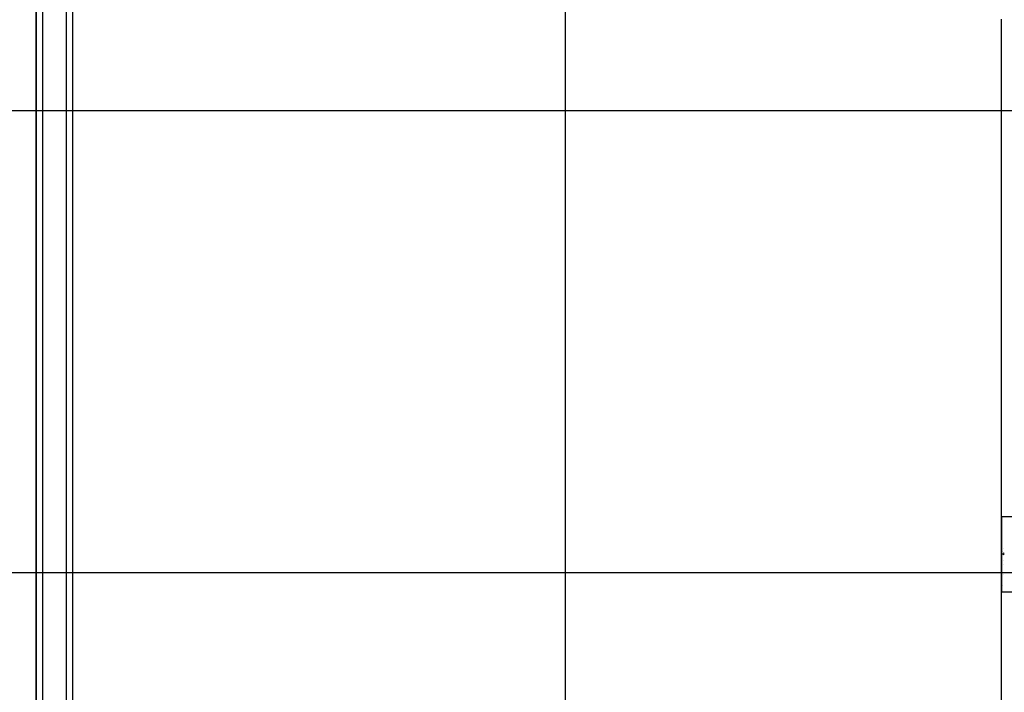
# Model space of a CAD drawing. Header units: millimetres. Extents: x 0 to 420, y 0 to 297.
# Tile 38 of 68: x 242 to 282, y 129 to 156. Entities that reach past the tile are written whole.
import ezdxf

# ---------------------------------------------------------------- set-up
doc = ezdxf.new("R2010")
doc.units = ezdxf.units.MM
doc.layers.add('LINE_000000', color=7, linetype='Continuous')

msp = doc.modelspace()

# ---------------------------------------------------------------- linework, layer by layer
at = {"layer": 'LINE_000000', "lineweight": 25}
for p, q in [((242.824, 255.101), (242.824, 63.754)), ((264.075, 246.084), (264.075, 63.754)), ((242.824, 103.336), (242.824, 209.338)), ((315.172, 152.654), (216.366, 152.654)), ((335.28, 134.112), (216.366, 134.112))]:
    msp.add_line(p, q, dxfattribs=at)
at = {"layer": 'LINE_000000', "lineweight": 0}
for p, q in [((281.601, 134.874), (281.686, 134.916)), ((281.601, 134.874), (281.686, 134.832)), ((281.644, 134.959), (281.644, 134.959)), ((281.686, 135.086), (281.686, 135.086)), ((281.686, 134.832), (281.686, 134.916)), ((281.686, 134.62), (281.686, 134.62)), ((281.686, 134.451), (281.686, 134.451)), ((281.686, 134.027), (281.686, 134.027)), ((281.644, 133.604), (281.644, 133.604))]:
    msp.add_line(p, q, dxfattribs=at)
at = {"layer": 'LINE_000000', "lineweight": 25}
for points in [[(244.306, 124.841), (244.306, 159.554), (252.857, 159.554), (252.857, 160.74), (244.306, 160.74), (244.306, 172.72), (268.309, 172.72), (268.309, 160.74), (259.8, 160.74), (259.8, 159.554)], [(282.829, 156.337), (282.829, 120.354), (281.601, 120.354), (281.601, 156.337)]]:
    msp.add_lwpolyline(points, dxfattribs=at)
for points in [[(243.078, 124.587), (244.052, 124.587), (244.052, 159.639), (243.078, 159.639), (243.078, 124.587)], [(281.601, 133.35), (282.829, 133.35), (282.829, 136.356), (281.601, 136.356), (281.601, 133.35)]]:
    msp.add_lwpolyline(points, close=True, dxfattribs=at)

doc.saveas('drawing.dxf')
